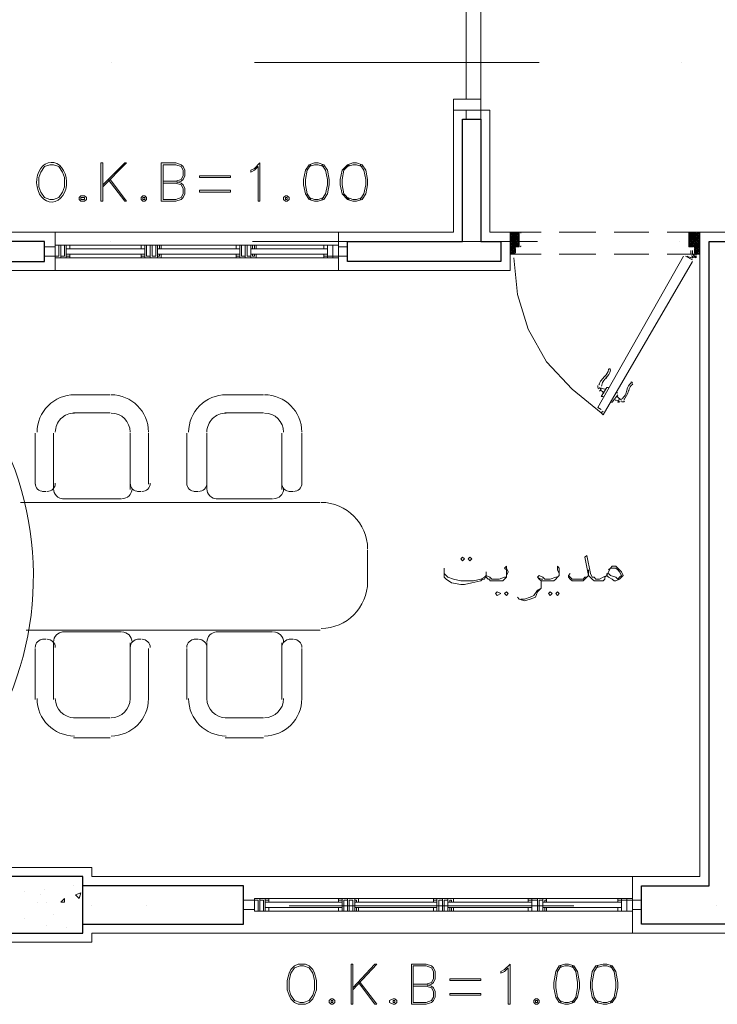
# Model space of a CAD drawing. Header units: metres. Extents: x -35.1 to 33.7, y -25.5 to 18.2.
# Tile 6 of 36: x -17.1 to -13.4, y -19.3 to -14.1. Entities that reach past the tile are written whole.
import ezdxf

# ---------------------------------------------------------------- set-up
doc = ezdxf.new("R2010")
doc.units = ezdxf.units.M
doc.header["$MEASUREMENT"] = 0
for name, color, linetype in [('PDF_ax', 7, 'Continuous'), ('PDF_door', 7, 'Continuous'), ('PDF_furn', 7, 'Continuous'), ('PDF_hatch-plan', 7, 'Continuous'), ('PDF_khatchin', 7, 'Continuous'), ('PDF_Layer5', 7, 'Continuous'), ('PDF_shear wall', 7, 'Continuous'), ('PDF_textt', 7, 'Continuous'), ('PDF_wall', 7, 'Continuous'), ('PDF_WIN', 7, 'Continuous')]:
    doc.layers.add(name, color=color, linetype=linetype)

msp = doc.modelspace()

# ---------------------------------------------------------------- hatches: boundary and pattern name
at = {"layer": 'PDF_door', "transparency": 33554559}
msp.add_hatch(color=256, dxfattribs=at).paths.add_polyline_path([(-13.5148, -15.3453), (-13.5244, -15.3453), (-13.5244, -15.3549), (-13.5148, -15.3549)])

# ---------------------------------------------------------------- linework, layer by layer
at = {"layer": 'PDF_ax', "lineweight": 9}
for points in [[(-16.5967, -14.3244), (-16.5967, -14.3244)], [(-15.8455, -14.3244), (-14.343, -14.3244)], [(-13.5918, -14.3244), (-13.5918, -14.3244)], [(-16.6064, -15.2682), (-16.6064, -15.2682)], [(-15.8551, -15.2682), (-14.3527, -15.2682)], [(-13.6014, -15.2682), (-13.6014, -15.2682)], [(-16.4137, -18.774), (-16.4137, -18.774)], [(-15.6625, -18.774), (-14.16, -18.774)], [(-13.4088, -18.774), (-13.4088, -18.774)]]:
    msp.add_lwpolyline(points, dxfattribs=at)
at = {"layer": 'PDF_door', "lineweight": 18}
for points in [[(-14.4779, -15.3356), (-14.4971, -15.3356), (-14.4971, -15.2201), (-14.449, -15.2201)], [(-13.5244, -15.3356), (-13.4955, -15.3356), (-13.4955, -15.2201), (-13.5533, -15.2201)], [(-14.449, -15.2297), (-14.449, -15.2971), (-14.4682, -15.2971)], [(-13.5533, -15.2297), (-13.5533, -15.2971), (-13.534, -15.2971)], [(-14.4682, -15.3067), (-14.4682, -15.326)], [(-13.5244, -15.3067), (-13.5244, -15.326)], [(-14.4779, -15.3549), (-14.4586, -15.5475), (-14.4008, -15.7305), (-14.3045, -15.9039), (-14.1697, -16.0483), (-14.0156, -16.1735)], [(-13.5822, -15.3453), (-14.0348, -16.1447), (-14.0156, -16.1543)], [(-14.0059, -16.1639), (-14.0156, -16.1735), (-14.0059, -16.1832), (-13.534, -15.3742)], [(-13.534, -15.3645), (-13.5725, -15.3453)], [(-14.0156, -16.1639), (-14.0156, -16.1639)]]:
    msp.add_lwpolyline(points, dxfattribs=at)
at = {"layer": 'PDF_door', "lineweight": 0}
for points in [[(-14.4682, -15.2201), (-14.449, -15.2393), (-14.4971, -15.2971), (-14.4682, -15.326), (-14.4779, -15.3356), (-14.4971, -15.3067), (-14.4779, -15.326)], [(-14.4971, -15.2201), (-14.4971, -15.2297), (-14.4875, -15.2201), (-14.449, -15.2682), (-14.4971, -15.2201), (-14.449, -15.2778), (-14.4586, -15.2971), (-14.4971, -15.2586), (-14.4682, -15.2201), (-14.4971, -15.249), (-14.449, -15.2971), (-14.4971, -15.2393), (-14.4779, -15.2201)], [(-14.449, -15.2297), (-14.4971, -15.2875), (-14.4682, -15.3164), (-14.4875, -15.3356), (-14.4971, -15.3164), (-14.449, -15.2682), (-14.4971, -15.326), (-14.4971, -15.3356), (-14.4682, -15.3067), (-14.4971, -15.2778), (-14.449, -15.2201), (-14.4971, -15.2682), (-14.4586, -15.2201), (-14.449, -15.2297), (-14.449, -15.2201)], [(-13.5533, -15.2201), (-13.5533, -15.2297), (-13.5436, -15.2201), (-13.4955, -15.2682), (-13.5533, -15.2201), (-13.4955, -15.2778), (-13.5244, -15.3067), (-13.5051, -15.3356), (-13.4955, -15.326), (-13.5244, -15.2971), (-13.4955, -15.2682), (-13.534, -15.2971), (-13.5533, -15.2682), (-13.4955, -15.3164), (-13.5148, -15.3356)], [(-13.4955, -15.2297), (-13.5533, -15.2875), (-13.5436, -15.2971), (-13.4955, -15.2586), (-13.534, -15.2201), (-13.5533, -15.2393), (-13.4955, -15.2971), (-13.5244, -15.326), (-13.4955, -15.3067), (-13.5244, -15.3356)], [(-13.4955, -15.2201), (-13.5533, -15.2778), (-13.534, -15.2971)], [(-13.5148, -15.2201), (-13.4955, -15.2297), (-13.5051, -15.2201), (-13.5533, -15.2682), (-13.5148, -15.2201), (-13.5533, -15.2586), (-13.4955, -15.3067), (-13.5533, -15.249), (-13.5244, -15.2201)], [(-14.4971, -15.2297), (-14.449, -15.2875), (-14.4586, -15.2971)], [(-14.4971, -15.2682), (-14.4682, -15.2971), (-14.4971, -15.2682)], [(-13.5533, -15.2297), (-13.4955, -15.2875), (-13.5244, -15.3164), (-13.5148, -15.3356), (-13.5244, -15.326)], [(-13.5436, -15.3164), (-13.5436, -15.3356)], [(-13.534, -15.3356), (-13.534, -15.3164)], [(-13.5436, -15.3549), (-13.5629, -15.3453), (-13.5436, -15.3549)], [(-13.534, -15.3453), (-13.534, -15.3453)], [(-13.5244, -15.3356), (-13.5244, -15.3356)], [(-13.5244, -15.3453), (-13.5244, -15.3453)], [(-13.5148, -15.3549), (-13.5148, -15.3453)]]:
    msp.add_lwpolyline(points, dxfattribs=at)
for points in [[(-14.449, -15.249), (-14.4779, -15.2201), (-14.449, -15.2586), (-14.4971, -15.3067)], [(-13.4955, -15.249), (-13.5533, -15.2971), (-13.4955, -15.2393), (-13.5244, -15.2201)]]:
    msp.add_lwpolyline(points, close=True, dxfattribs=at)
for points in [[(-13.5412, -15.3446, 0.414193), (-13.534, -15.3453), (-13.534, -15.3549)], [(-13.5148, -15.3405, 0.41421), (-13.5196, -15.3356, -0.41421), (-13.5244, -15.3308)]]:
    msp.add_lwpolyline(points, format="xyb", dxfattribs=at)
at = {"layer": 'PDF_door', "lineweight": 5}
for points in [[(-13.9979, -15.9797, 0.199983), (-13.9775, -15.9444, -1.000012), (-13.9675, -15.9478, -0.199983), (-13.992, -15.9873)], [(-13.993, -15.9785, 0.014544), (-13.9963, -15.9788, 0.130767), (-14.0285, -16.0258)], [(-13.9872, -15.9861, 0.099026), (-14.0059, -16.0074, 0.092322), (-14.0147, -16.0324)], [(-13.9076, -16.0997, 0.092349), (-13.8904, -16.0796, 0.098999), (-13.8813, -16.0528, -0.199983), (-13.8561, -16.013)], [(-13.8977, -16.1059, 0.130791), (-13.873, -16.0545, -0.014536), (-13.8725, -16.0587)]]:
    msp.add_lwpolyline(points, format="xyb", dxfattribs=at)
for points in [[(-14.0252, -16.0387), (-14.0156, -16.0483), (-14.0252, -16.058), (-14.0156, -16.0483)], [(-13.977, -16.0387), (-13.9867, -16.0387), (-14.0156, -16.0869), (-14.0059, -16.0869)], [(-14.0156, -16.0387), (-14.0156, -16.0387)], [(-13.9289, -16.0772), (-13.9578, -16.1158), (-13.9674, -16.1158)], [(-13.9385, -16.0676), (-13.9289, -16.0676)], [(-13.9096, -16.1061), (-13.9193, -16.0965), (-13.9289, -16.1158), (-13.9193, -16.1158)], [(-13.9289, -16.1158), (-13.9193, -16.0965)], [(-13.9096, -16.0965), (-13.9096, -16.0965)]]:
    msp.add_lwpolyline(points, dxfattribs=at)
at = {"layer": 'PDF_door', "lineweight": 18}
msp.add_circle((-13.5196, -15.3501), 0.00482, dxfattribs=at)
at = {"layer": 'PDF_door', "lineweight": 0}
msp.add_circle((-13.5196, -15.3501), 0.00482, dxfattribs=at)
at = {"layer": 'PDF_door', "lineweight": 18}
for centre, start, end in [((-14.4442, -15.2249), 0.0003, 89.9997), ((-13.5485, -15.2249), 90.0003, 179.9997), ((-14.4731, -15.3212), 270.0003, 359.9997), ((-14.4634, -15.3019), 90.0003, 179.9997), ((-14.4442, -15.2923), 270.0003, 359.9997), ((-13.5485, -15.2923), 180.0003, 269.9997), ((-13.5292, -15.3019), 0.0003, 89.9997), ((-13.5196, -15.3212), 180.0063, 269.9994)]:
    msp.add_arc(centre, 0.00482, start, end, dxfattribs=at)
at = {"layer": 'PDF_door', "lineweight": 0}
for centre, radius, start, end in [((-13.5388, -15.3405), 0.0144, 240.007, 330.002), ((-13.5196, -15.3308), 0.0144, 179.9999, 270.0001), ((-13.5196, -15.3405), 0.00482, 128.779, 149.9982)]:
    msp.add_arc(centre, radius, start, end, dxfattribs=at)
at = {"layer": 'PDF_door', "lineweight": 5}
for centre, radius, start, end in [((-14.0204, -16.0339), 0.0144, 160.5157, 240.0019), ((-14.0397, -16.0917), 0.0433, 30.0583, 61.8696), ((-13.9915, -16.005), 0.0433, 238.1342, 269.9505), ((-13.8181, -16.0628), 0.053, 127.3812, 172.6172), ((-13.8567, -16.0146), 0.00482, 307.3822, 127.3802), ((-13.9433, -16.1495), 0.0433, 58.1287, 89.9449), ((-13.8952, -16.0628), 0.0433, 210.0646, 241.8744), ((-13.9048, -16.1013), 0.0144, 240.007, 319.4827)]:
    msp.add_arc(centre, radius, start, end, dxfattribs=at)
at = {"layer": 'PDF_furn', "lineweight": 18}
for points in [[(-16.799, -16.0772), (-16.6064, -16.0772)], [(-15.9996, -16.0772), (-15.7973, -16.0772)], [(-16.799, -16.1735), (-16.6064, -16.1735)], [(-15.9996, -16.1735), (-15.7973, -16.1735)], [(-17.0012, -16.5492), (-17.0012, -16.2795)], [(-16.9049, -16.5781), (-16.9049, -16.2795)], [(-16.5004, -16.2795), (-16.5004, -16.5781)], [(-16.4041, -16.2795), (-16.4041, -16.5492)], [(-16.2019, -16.5492), (-16.2019, -16.2795)], [(-16.0959, -16.5781), (-16.0959, -16.2795)], [(-15.701, -16.2795), (-15.701, -16.5781)], [(-15.5951, -16.2795), (-15.5951, -16.5492)], [(-16.9627, -16.5877), (-16.9435, -16.5877)], [(-16.5486, -16.6262), (-16.8568, -16.6262)], [(-16.4619, -16.5877), (-16.4426, -16.5877)], [(-16.1633, -16.5877), (-16.1441, -16.5877)], [(-15.7492, -16.6262), (-16.0478, -16.6262)], [(-15.6625, -16.5877), (-15.6432, -16.5877)], [(-17.0783, -16.6455), (-15.4988, -16.6455)], [(-15.2484, -17.0693), (-15.2484, -16.8959)], [(-17.0494, -17.3197), (-15.4988, -17.3197)], [(-16.5486, -17.3293), (-16.8568, -17.3293)], [(-15.7492, -17.3293), (-16.0478, -17.3293)], [(-16.9627, -17.3678), (-16.9435, -17.3678)], [(-16.9049, -17.3871), (-16.9049, -17.6856)], [(-16.5004, -17.6856), (-16.5004, -17.3871)], [(-16.4619, -17.3678), (-16.4426, -17.3678)], [(-16.1633, -17.3678), (-16.1441, -17.3678)], [(-16.0959, -17.3871), (-16.0959, -17.6856)], [(-15.701, -17.6856), (-15.701, -17.3871)], [(-15.6625, -17.3678), (-15.6432, -17.3678)], [(-17.0012, -17.416), (-17.0012, -17.6856)], [(-16.4041, -17.6856), (-16.4041, -17.416)], [(-16.2019, -17.416), (-16.2019, -17.6856)], [(-15.5951, -17.6856), (-15.5951, -17.416)], [(-16.799, -17.782), (-16.6064, -17.782)], [(-15.9996, -17.782), (-15.7973, -17.782)], [(-16.799, -17.8879), (-16.6064, -17.8879)], [(-15.9996, -17.8879), (-15.7973, -17.8879)]]:
    msp.add_lwpolyline(points, dxfattribs=at)
for centre, radius, start, end in [((-16.7942, -16.2747), 0.1974, 90.0001, 180.0001), ((-16.6016, -16.2747), 0.1974, 0.0056, 90.0001), ((-15.9948, -16.2747), 0.1974, 90.0001, 180.0001), ((-15.7925, -16.2747), 0.1974, 0.0056, 90.0001), ((-18.6723, -17.0355), 1.6614, 331.6223, 33.316), ((-16.7942, -16.2747), 0.1011, 90.0001, 180.0001), ((-16.6016, -16.2747), 0.1011, 0.0056, 90.0001), ((-15.9948, -16.2747), 0.1011, 90.0001, 180.0001), ((-15.7925, -16.2747), 0.1011, 0.0056, 90.0001), ((-16.9579, -16.5444), 0.0433, 180.0001, 270), ((-16.9386, -16.5444), 0.0433, 270.0056, 0.0056), ((-16.852, -16.5732), 0.053, 180, 270.0001), ((-16.5438, -16.5732), 0.053, 270.0056, 0.0056), ((-16.4571, -16.5444), 0.0433, 180.0001, 270), ((-16.4378, -16.5444), 0.0433, 270.0056, 0.0056), ((-16.1585, -16.5444), 0.0433, 180.0001, 270), ((-16.1393, -16.5444), 0.0433, 270.0056, 0.0056), ((-16.0429, -16.5732), 0.053, 180, 270.0001), ((-15.7444, -16.5732), 0.053, 270.0056, 0.0056), ((-15.6577, -16.5444), 0.0433, 180.0001, 270), ((-15.6384, -16.5444), 0.0433, 270.0056, 0.0056), ((-15.494, -16.8911), 0.2456, 0, 90), ((-15.494, -17.0644), 0.2456, 270, 360), ((-16.852, -17.3823), 0.053, 90.0055, 179.9999), ((-16.5438, -17.3823), 0.053, 359.9999, 90), ((-16.0429, -17.3823), 0.053, 90.0055, 179.9999), ((-15.7444, -17.3823), 0.053, 359.9999, 90), ((-16.9579, -17.4112), 0.0433, 90.0055, 179.9998), ((-16.9386, -17.4112), 0.0433, 360, 89.9999), ((-16.4571, -17.4112), 0.0433, 90.0055, 179.9998), ((-16.4378, -17.4112), 0.0433, 360, 89.9999), ((-16.1585, -17.4112), 0.0433, 90.0055, 179.9998), ((-16.1393, -17.4112), 0.0433, 360, 89.9999), ((-15.6577, -17.4112), 0.0433, 90.0055, 179.9998), ((-15.6384, -17.4112), 0.0433, 360, 89.9999), ((-16.7942, -17.6808), 0.1974, 179.9999, 269.9999), ((-16.7942, -17.6808), 0.1011, 179.9999, 269.9999), ((-16.6016, -17.6808), 0.1974, 269.9999, 359.9999), ((-16.6016, -17.6808), 0.1011, 269.9999, 359.9999), ((-15.9948, -17.6808), 0.1974, 179.9999, 269.9999), ((-15.9948, -17.6808), 0.1011, 179.9999, 269.9999), ((-15.7925, -17.6808), 0.1974, 269.9999, 359.9999), ((-15.7925, -17.6808), 0.1011, 269.9999, 359.9999)]:
    msp.add_arc(centre, radius, start, end, dxfattribs=at)
at = {"layer": 'PDF_hatch-plan', "lineweight": 18}
for points in [[(-16.8568, -18.6199), (-16.8568, -18.6199)], [(-17.059, -18.6969), (-17.059, -18.6969)], [(-16.9531, -18.6873), (-16.9531, -18.6873)], [(-16.799, -18.668), (-16.799, -18.668)], [(-16.9916, -18.7547), (-16.9916, -18.7547)], [(-16.9724, -18.7162), (-16.9724, -18.7162)], [(-16.9435, -18.7547), (-16.9435, -18.7547)], [(-16.7605, -18.7066), (-16.7605, -18.7066)], [(-16.7605, -18.7258), (-16.7605, -18.7258)], [(-17.059, -18.8414), (-17.059, -18.8414)], [(-16.9049, -18.8221), (-16.9049, -18.8221)], [(-16.9435, -18.8799), (-16.9435, -18.8799)], [(-16.8375, -18.8895), (-16.8375, -18.8895)], [(-17.0494, -18.9184), (-17.0494, -18.9184)]]:
    msp.add_lwpolyline(points, dxfattribs=at)
for points in [[(-16.8471, -18.7354), (-16.8471, -18.7547), (-16.8664, -18.7547)], [(-16.7605, -18.7066), (-16.7701, -18.7354), (-16.7894, -18.7162)]]:
    msp.add_lwpolyline(points, close=True, dxfattribs=at)
at = {"layer": 'PDF_khatchin', "lineweight": 18}
for points in [[(-14.4971, -15.2201), (-14.3334, -15.2201)], [(-14.2371, -15.2201), (-14.0445, -15.2201)], [(-13.9482, -15.2201), (-13.7652, -15.2201)], [(-13.6689, -15.2201), (-13.4955, -15.2201)], [(-14.4971, -15.3356), (-14.3334, -15.3356)], [(-14.2371, -15.3356), (-14.0445, -15.3356)], [(-13.9482, -15.3356), (-13.7652, -15.3356)], [(-13.6689, -15.3356), (-13.4955, -15.3356)]]:
    msp.add_lwpolyline(points, dxfattribs=at)
at = {"layer": 'PDF_Layer5', "lineweight": 13}
for points in [[(6.4989, -18.9184), (-13.8518, -18.9184), (-13.8518, -18.6199), (-13.4955, -18.6199), (-13.4955, -15.2201), (-13.3029, -15.2201), (-13.3029, -18.6199), (-8.6028, -18.6199), (-8.6028, -14.1703), (-4.7022, -14.1703)], [(-18.8504, -15.1237), (-17.8969, -15.1237), (-17.8969, -14.5748), (-17.5984, -14.5748), (-17.5984, -15.2201), (-16.8953, -15.2201), (-16.8953, -15.4223), (-18.6, -15.4223), (-18.6, -16.7225), (-18.5519, -16.7225), (-18.5519, -18.5717), (-16.7027, -18.5717), (-16.7027, -18.6199), (-13.8518, -18.6199)], [(-18.6482, -15.1237), (-18.9467, -15.1237), (-18.9467, -18.9666), (-16.7027, -18.9666), (-16.7027, -18.9184), (-13.8518, -18.9184)], [(-16.8953, -15.2201), (-15.4025, -15.2201)], [(-15.4025, -15.4223), (-16.8953, -15.4223)], [(-16.7027, -18.774), (-16.7027, -18.774)]]:
    msp.add_lwpolyline(points, dxfattribs=at)
msp.add_lwpolyline([(-14.7957, -15.2201), (-14.7957, -14.5748), (-14.6031, -14.5748), (-14.6031, -15.2201), (-14.4971, -15.2201), (-14.4971, -15.4223), (-15.4025, -15.4223), (-15.4025, -15.2201)], close=True, dxfattribs=at)
at = {"layer": 'PDF_shear wall', "lineweight": 30}
msp.add_lwpolyline([(-18.8986, -18.9184), (-16.7508, -18.9184), (-16.7508, -18.6199), (-18.6, -18.6199), (-18.6, -16.7707), (-18.8986, -16.7707)], close=True, dxfattribs=at)
at = {"layer": 'PDF_textt', "lineweight": 20}
for points in [[(-16.6449, -15.0563), (-16.6449, -14.8541), (-16.6545, -14.8541), (-16.6545, -15.0563)], [(-15.8166, -15.0563), (-15.8262, -15.0563), (-15.8262, -14.8733), (-15.8455, -14.8926), (-15.8648, -14.9022), (-15.8648, -14.8926), (-15.8455, -14.883), (-15.8166, -14.8541)], [(-15.5277, -14.8541), (-15.5566, -14.8637), (-15.5758, -14.8926), (-15.5855, -14.9408), (-15.5855, -14.9696), (-15.5758, -15.0178), (-15.5566, -15.0467), (-15.5277, -15.0563), (-15.5084, -15.0563), (-15.4795, -15.0467), (-15.4603, -15.0178), (-15.4506, -14.9696), (-15.4506, -14.9408), (-15.4603, -14.8926), (-15.4795, -14.8637), (-15.5084, -14.8541)], [(-15.3254, -14.8541), (-15.3543, -14.8637), (-15.3832, -14.8926), (-15.3928, -14.9408), (-15.3928, -14.9696), (-15.3832, -15.0178), (-15.3543, -15.0467), (-15.3254, -15.0563), (-15.3062, -15.0563), (-15.2773, -15.0467), (-15.258, -15.0178), (-15.2484, -14.9696), (-15.2484, -14.9408), (-15.258, -14.8926), (-15.2773, -14.8637), (-15.3062, -14.8541)], [(-16.9242, -14.8637), (-16.9531, -14.8733), (-16.9724, -14.9022), (-16.982, -14.9311), (-16.982, -14.9793), (-16.9724, -15.0082), (-16.9531, -15.0371), (-16.9242, -15.0467), (-16.9049, -15.0467), (-16.876, -15.0371), (-16.8568, -15.0082), (-16.8471, -14.9793), (-16.8471, -14.9311), (-16.8568, -14.9022), (-16.876, -14.8733), (-16.9049, -14.8637)], [(-15.9707, -14.9311), (-16.1344, -14.9311), (-16.1344, -14.9215), (-15.9707, -14.9215)], [(-15.9707, -15.0082), (-16.1344, -15.0082), (-16.1344, -14.9985), (-15.9707, -14.9985)], [(-16.7605, -15.0274), (-16.7701, -15.0371), (-16.7701, -15.0467), (-16.7605, -15.0563), (-16.7412, -15.0563), (-16.7316, -15.0467), (-16.7316, -15.0371), (-16.7412, -15.0274)], [(-16.7605, -15.0371), (-16.7605, -15.0467), (-16.7412, -15.0467), (-16.7412, -15.0371)], [(-16.433, -15.0274), (-16.4426, -15.0371), (-16.4426, -15.0467), (-16.433, -15.0563), (-16.4234, -15.0563), (-16.4137, -15.0467), (-16.4137, -15.0371), (-16.4234, -15.0274)], [(-16.433, -15.0371), (-16.433, -15.0467), (-16.4234, -15.0467), (-16.4234, -15.0371)], [(-15.6818, -15.0274), (-15.6914, -15.0371), (-15.6914, -15.0467), (-15.6818, -15.0563), (-15.6721, -15.0563), (-15.6625, -15.0467), (-15.6625, -15.0371), (-15.6721, -15.0274)], [(-15.6818, -15.0371), (-15.6818, -15.0467), (-15.6721, -15.0467), (-15.6721, -15.0371)], [(-14.7475, -16.9344), (-14.7379, -16.944), (-14.7475, -16.9537), (-14.7572, -16.944)], [(-14.709, -16.9344), (-14.6994, -16.944), (-14.709, -16.9537), (-14.7187, -16.944)], [(-13.9867, -17.0307), (-13.977, -17.0115), (-13.9674, -16.9922), (-13.9578, -16.9826), (-13.9482, -16.9826), (-13.9385, -16.9826), (-13.9193, -17.0018), (-13.9096, -17.0115), (-13.9, -17.0307), (-13.9096, -17.0404), (-13.9193, -17.05), (-13.9385, -17.0596), (-13.9482, -17.0596), (-13.9578, -17.05), (-13.977, -17.0404)], [(-14.5646, -17.1174), (-14.5453, -17.127), (-14.5646, -17.1367), (-14.5742, -17.127)], [(-14.5164, -17.1174), (-14.5068, -17.127), (-14.5164, -17.1367), (-14.526, -17.127)], [(-14.2852, -17.1174), (-14.2756, -17.127), (-14.2852, -17.1367), (-14.2949, -17.127)], [(-14.2467, -17.1174), (-14.2371, -17.127), (-14.2467, -17.1367), (-14.2564, -17.127)], [(-15.6144, -19.0822), (-15.6336, -19.0918), (-15.6529, -19.1111), (-15.6625, -19.1303), (-15.6721, -19.1689), (-15.6721, -19.217), (-15.6625, -19.2459), (-15.6529, -19.2652), (-15.6336, -19.2844), (-15.6144, -19.2941), (-15.5758, -19.2941), (-15.5566, -19.2844), (-15.5373, -19.2652), (-15.5277, -19.2459), (-15.518, -19.217), (-15.518, -19.1689), (-15.5277, -19.1303), (-15.5373, -19.1111), (-15.5566, -19.0918), (-15.5758, -19.0822)], [(-15.6047, -19.0918), (-15.6336, -19.1014), (-15.6529, -19.1303), (-15.6625, -19.1689), (-15.6625, -19.217), (-15.6529, -19.2459), (-15.6336, -19.2748), (-15.6047, -19.2844), (-15.5855, -19.2844), (-15.5566, -19.2748), (-15.5373, -19.2459), (-15.5277, -19.217), (-15.5277, -19.1689), (-15.5373, -19.1303), (-15.5566, -19.1014), (-15.5855, -19.0918)], [(-15.3254, -19.2941), (-15.3254, -19.0822), (-15.335, -19.0822), (-15.335, -19.2941)], [(-14.4971, -19.2941), (-14.5068, -19.2941), (-14.5068, -19.1014), (-14.526, -19.1207), (-14.5453, -19.1303), (-14.5453, -19.1207), (-14.526, -19.1111), (-14.4971, -19.0822)], [(-14.2082, -19.0822), (-14.2371, -19.0918), (-14.2564, -19.1207), (-14.266, -19.1785), (-14.266, -19.2074), (-14.2564, -19.2555), (-14.2371, -19.2844), (-14.2082, -19.2941), (-14.1889, -19.2941), (-14.16, -19.2844), (-14.1408, -19.2555), (-14.1311, -19.2074), (-14.1311, -19.1785), (-14.1408, -19.1207), (-14.16, -19.0918), (-14.1889, -19.0822)], [(-14.0059, -19.0822), (-14.0445, -19.0918), (-14.0637, -19.1207), (-14.0734, -19.1785), (-14.0734, -19.2074), (-14.0637, -19.2555), (-14.0445, -19.2844), (-14.0059, -19.2941), (-13.9867, -19.2941), (-13.9578, -19.2844), (-13.9385, -19.2555), (-13.9289, -19.2074), (-13.9289, -19.1785), (-13.9385, -19.1207), (-13.9578, -19.0918), (-13.9867, -19.0822)], [(-14.6512, -19.1689), (-14.815, -19.1689), (-14.815, -19.1592), (-14.6512, -19.1592)], [(-15.441, -19.2652), (-15.4506, -19.2748), (-15.4506, -19.2844), (-15.441, -19.2941), (-15.4314, -19.2941), (-15.4217, -19.2844), (-15.4217, -19.2748), (-15.4314, -19.2652)], [(-15.441, -19.2748), (-15.441, -19.2844), (-15.4314, -19.2844), (-15.4314, -19.2748)], [(-15.1135, -19.2652), (-15.1328, -19.2748), (-15.1328, -19.2844), (-15.1135, -19.2941), (-15.1039, -19.2941), (-15.0943, -19.2844), (-15.0943, -19.2748), (-15.1039, -19.2652)], [(-15.1135, -19.2748), (-15.1135, -19.2844), (-15.1039, -19.2844), (-15.1039, -19.2748)], [(-14.6512, -19.2459), (-14.815, -19.2459), (-14.815, -19.2363), (-14.6512, -19.2363)], [(-14.3623, -19.2652), (-14.3719, -19.2748), (-14.3719, -19.2844), (-14.3623, -19.2941), (-14.3527, -19.2941), (-14.343, -19.2844), (-14.343, -19.2748), (-14.3527, -19.2652)], [(-14.3623, -19.2748), (-14.3623, -19.2844), (-14.3527, -19.2844), (-14.3527, -19.2748)]]:
    msp.add_lwpolyline(points, close=True, dxfattribs=at)
for points in [[(-16.6449, -14.9793), (-16.5197, -14.8541), (-16.5293, -14.8541), (-16.6449, -14.9696)], [(-16.2596, -14.96), (-16.2308, -14.9504), (-16.2211, -14.9408), (-16.2115, -14.9215), (-16.2115, -14.8926), (-16.2211, -14.8733), (-16.2308, -14.8637), (-16.2596, -14.8541), (-16.3367, -14.8541), (-16.3367, -15.0563), (-16.2596, -15.0563), (-16.2308, -15.0467), (-16.2211, -15.0371), (-16.2115, -15.0178), (-16.2115, -14.9889), (-16.2211, -14.9696), (-16.2308, -14.96), (-16.2596, -14.9504)], [(-16.3271, -14.9504), (-16.2596, -14.9504), (-16.2308, -14.9408), (-16.2211, -14.9215), (-16.2211, -14.8926), (-16.2308, -14.8733), (-16.2596, -14.8637), (-16.3271, -14.8637), (-16.3271, -15.0467), (-16.2596, -15.0467), (-16.2308, -15.0371), (-16.2211, -15.0178), (-16.2211, -14.9889), (-16.2308, -14.9696), (-16.2596, -14.96), (-16.3271, -14.96)], [(-15.5469, -14.8637), (-15.5662, -14.8926), (-15.5758, -14.9408), (-15.5758, -14.9696), (-15.5662, -15.0178), (-15.5469, -15.0467)], [(-15.4795, -14.8733), (-15.5084, -14.8637), (-15.5277, -14.8637), (-15.5566, -14.8733)], [(-15.4891, -15.0467), (-15.4699, -15.0178), (-15.4603, -14.9696), (-15.4603, -14.9408), (-15.4699, -14.8926), (-15.4891, -14.8637)], [(-15.3447, -14.8637), (-15.3736, -14.8926), (-15.3832, -14.9408), (-15.3832, -14.9696), (-15.3736, -15.0178), (-15.3447, -15.0467)], [(-15.2773, -14.8733), (-15.3062, -14.8637), (-15.3254, -14.8637), (-15.3543, -14.8733)], [(-15.2869, -15.0467), (-15.2676, -15.0178), (-15.258, -14.9696), (-15.258, -14.9408), (-15.2676, -14.8926), (-15.2869, -14.8637)], [(-16.616, -14.9408), (-16.5293, -15.0563), (-16.5197, -15.0563), (-16.6064, -14.9408)], [(-15.5566, -15.0371), (-15.5277, -15.0467), (-15.5084, -15.0467), (-15.4795, -15.0371)], [(-15.3543, -15.0371), (-15.3254, -15.0467), (-15.3062, -15.0467), (-15.2773, -15.0371)], [(-13.9867, -17.0307), (-13.9963, -17.0404), (-13.9963, -17.05), (-14.0059, -17.0596), (-14.0252, -17.0596), (-14.0445, -17.0596), (-14.0541, -17.0596), (-14.0637, -17.05), (-14.083, -17.0307), (-14.1023, -16.9344), (-14.0926, -16.9248), (-14.0734, -17.0211), (-14.0637, -17.0404), (-14.0541, -17.0404), (-14.0445, -17.05), (-14.0252, -17.05), (-14.0059, -17.0404), (-13.9867, -17.0307), (-13.9867, -17.0211)], [(-14.5164, -17.0307), (-14.5164, -17.0211), (-14.5164, -17.0018), (-14.526, -16.9922), (-14.5164, -16.9826), (-14.5164, -16.9922), (-14.5068, -17.0115), (-14.5164, -17.0307), (-14.5164, -17.0404), (-14.526, -17.05), (-14.5357, -17.0596), (-14.5646, -17.0596), (-14.5838, -17.0596), (-14.5934, -17.0596), (-14.6031, -17.0596), (-14.6031, -17.05), (-14.6127, -17.05), (-14.6223, -17.0404), (-14.6223, -17.0115), (-14.6223, -17.0307), (-14.632, -17.05), (-14.6416, -17.05), (-14.6512, -17.0596), (-14.6994, -17.0693), (-14.7379, -17.0789), (-14.7572, -17.0789), (-14.8053, -17.0693), (-14.8342, -17.05), (-14.8439, -17.0404), (-14.8439, -17.0211), (-14.8439, -17.0115), (-14.8439, -16.9922)], [(-14.2371, -17.0307), (-14.2371, -17.0211), (-14.2467, -17.0018), (-14.2467, -16.9922), (-14.2467, -16.9826), (-14.2371, -16.9922), (-14.2371, -17.0115), (-14.2371, -17.0307), (-14.2467, -17.0404), (-14.2564, -17.05), (-14.266, -17.0596), (-14.2852, -17.0596), (-14.3141, -17.0596), (-14.3238, -17.0596), (-14.3334, -17.0596), (-14.3334, -17.0789), (-14.3334, -17.0981), (-14.3527, -17.1174), (-14.3623, -17.1463), (-14.3912, -17.1559), (-14.4201, -17.1656), (-14.449, -17.1559), (-14.4586, -17.1463)], [(-14.8439, -17.0211), (-14.8246, -17.0404), (-14.7957, -17.05), (-14.7572, -17.0596), (-14.7475, -17.0596), (-14.6898, -17.0596), (-14.6512, -17.05), (-14.632, -17.0404), (-14.6223, -17.0307), (-14.6031, -17.0404), (-14.5934, -17.05), (-14.5838, -17.05), (-14.5549, -17.05), (-14.526, -17.0404), (-14.5164, -17.0404)], [(-14.3334, -17.0693), (-14.3334, -17.0596), (-14.343, -17.05), (-14.3527, -17.0404), (-14.343, -17.0307), (-14.3238, -17.0404), (-14.3141, -17.05), (-14.2852, -17.05), (-14.2564, -17.0404), (-14.2467, -17.0404)], [(-14.3238, -17.05), (-14.3334, -17.05), (-14.3527, -17.0404)], [(-14.083, -17.0018), (-14.083, -17.0307), (-14.0926, -17.0404), (-14.1023, -17.05), (-14.1119, -17.0596), (-14.1311, -17.0596), (-14.1504, -17.0596), (-14.1697, -17.0596), (-14.1793, -17.05), (-14.1889, -17.0404), (-14.1889, -17.0307), (-14.1793, -17.0211)], [(-14.1889, -17.0307), (-14.1697, -17.05), (-14.1408, -17.05), (-14.1119, -17.05), (-14.1023, -17.0404), (-14.0926, -17.0404)], [(-13.977, -17.0018), (-13.9674, -16.9922), (-13.9578, -16.9922), (-13.9482, -16.9922), (-13.9385, -16.9922), (-13.9289, -17.0018), (-13.9193, -17.0115), (-13.9096, -17.0307), (-13.9193, -17.0404), (-13.9289, -17.05), (-13.9385, -17.0404), (-13.9674, -17.0307), (-13.977, -17.0211)], [(-14.4393, -17.1559), (-14.4201, -17.1559), (-14.3912, -17.1463), (-14.3719, -17.1367), (-14.3527, -17.1078), (-14.3334, -17.0981)], [(-15.3254, -19.217), (-15.2002, -19.0822), (-15.2098, -19.0822), (-15.3254, -19.2074)], [(-14.9402, -19.1977), (-14.9113, -19.1881), (-14.9016, -19.1785), (-14.892, -19.1592), (-14.892, -19.1207), (-14.9016, -19.1014), (-14.9113, -19.0918), (-14.9402, -19.0822), (-15.0172, -19.0822), (-15.0172, -19.2941), (-14.9402, -19.2941), (-14.9113, -19.2844), (-14.9016, -19.2748), (-14.892, -19.2555), (-14.892, -19.2266), (-14.9016, -19.2074), (-14.9113, -19.1977), (-14.9402, -19.1881)], [(-15.0076, -19.1881), (-14.9402, -19.1881), (-14.9113, -19.1785), (-14.9016, -19.1592), (-14.9016, -19.1207), (-14.9113, -19.1014), (-14.9402, -19.0918), (-15.0076, -19.0918), (-15.0076, -19.2844), (-14.9402, -19.2844), (-14.9113, -19.2748), (-14.9016, -19.2555), (-14.9016, -19.2266), (-14.9113, -19.2074), (-14.9402, -19.1977), (-15.0076, -19.1977)], [(-14.2275, -19.0918), (-14.2467, -19.1207), (-14.2564, -19.1785), (-14.2564, -19.2074), (-14.2467, -19.2555), (-14.2275, -19.2844)], [(-14.16, -19.1014), (-14.1889, -19.0918), (-14.2082, -19.0918), (-14.2371, -19.1014)], [(-14.1697, -19.2844), (-14.1504, -19.2555), (-14.1408, -19.2074), (-14.1408, -19.1785), (-14.1504, -19.1207), (-14.1697, -19.0918)], [(-14.0348, -19.0918), (-14.0541, -19.1207), (-14.0637, -19.1785), (-14.0637, -19.2074), (-14.0541, -19.2555), (-14.0348, -19.2844)], [(-13.9578, -19.1014), (-13.9867, -19.0918), (-14.0059, -19.0918), (-14.0445, -19.1014)], [(-13.9674, -19.2844), (-13.9482, -19.2555), (-13.9385, -19.2074), (-13.9385, -19.1785), (-13.9482, -19.1207), (-13.9674, -19.0918)], [(-15.2965, -19.1785), (-15.2098, -19.2941), (-15.2002, -19.2941), (-15.2869, -19.1785)], [(-14.2371, -19.2748), (-14.2082, -19.2844), (-14.1889, -19.2844), (-14.16, -19.2748)], [(-14.0445, -19.2748), (-14.0059, -19.2844), (-13.9867, -19.2844), (-13.9578, -19.2748)]]:
    msp.add_lwpolyline(points, dxfattribs=at)
msp.add_ellipse((-16.9147, -14.9557), major_axis=(-0.0015, 0.1046), ratio=0.755342, start_param=0.226116, end_param=6.509301, dxfattribs=at)
at = {"layer": 'PDF_wall', "lineweight": 30}
for points in [[(-8.4487, -14.3244), (-8.4487, -18.668), (-5.8483, -18.668), (-5.8483, -18.8703), (-13.8037, -18.8703), (-13.8037, -18.668), (-13.4473, -18.668), (-13.4473, -15.2682), (-13.351, -15.2682), (-13.351, -18.668), (-8.5547, -18.668), (-8.5547, -14.2184), (-5.8483, -14.2184), (-5.8483, -14.3244)], [(-15.3543, -15.3742), (-15.3543, -15.2682), (-14.7475, -15.2682), (-14.7475, -14.6229), (-14.6512, -14.6229), (-14.6512, -15.2682), (-14.5453, -15.2682), (-14.5453, -15.3742)]]:
    msp.add_lwpolyline(points, close=True, dxfattribs=at)
for points in [[(-18.8504, -16.7707), (-18.8504, -15.3742), (-16.9531, -15.3742), (-16.9531, -15.2682), (-17.6465, -15.2682), (-17.6465, -14.6229), (-17.8488, -14.6229), (-17.8488, -15.1719), (-18.6482, -15.1719), (-18.6482, -16.7707)], [(-16.7508, -18.8703), (-15.9033, -18.8703), (-15.9033, -18.668), (-16.7508, -18.668)]]:
    msp.add_lwpolyline(points, dxfattribs=at)
at = {"layer": 'PDF_WIN', "lineweight": 18}
for points in [[(-14.7283, -14.517), (-14.7283, -13.0723), (-14.6512, -13.0723), (-14.6512, -14.517)], [(-16.8568, -15.2875), (-16.876, -15.2875), (-16.8568, -15.2875)], [(-16.4426, -15.2875), (-16.8183, -15.2875)], [(-16.4426, -15.3067), (-16.8183, -15.3067)], [(-16.4234, -15.3453), (-16.4234, -15.2875), (-16.3945, -15.2875), (-16.3945, -15.3549), (-16.4234, -15.3549)], [(-16.4041, -15.2875), (-16.3848, -15.2875), (-16.4041, -15.2875)], [(-16.356, -15.3549), (-16.3945, -15.3549), (-16.3945, -15.2875), (-16.356, -15.2875), (-16.356, -15.3453)], [(-15.4795, -15.2875), (-16.3367, -15.2875)], [(-15.9226, -15.3067), (-16.3367, -15.3067)], [(-15.9226, -15.3453), (-15.9226, -15.2875), (-15.8937, -15.2875), (-15.8937, -15.3453)], [(-15.9033, -15.2875), (-15.884, -15.2875), (-15.9033, -15.2875)], [(-15.8937, -15.3549), (-15.8937, -15.2875), (-15.8648, -15.2875), (-15.8648, -15.3453)], [(-15.4795, -15.3067), (-15.8648, -15.3067)], [(-15.4603, -15.3549), (-15.4314, -15.3549), (-15.4314, -15.2875), (-15.4603, -15.2875), (-15.4603, -15.3453)], [(-15.441, -15.2875), (-15.4217, -15.2875), (-15.441, -15.2875)], [(-15.4314, -15.3453), (-15.4314, -15.2875), (-15.4025, -15.2875), (-15.4025, -15.3549), (-15.4314, -15.3549)], [(-16.8568, -15.3549), (-16.876, -15.3549), (-16.8568, -15.3549)], [(-16.4426, -15.3356), (-16.8183, -15.3356)], [(-16.4426, -15.3549), (-16.8183, -15.3549)], [(-16.4041, -15.3549), (-16.3848, -15.3549), (-16.4041, -15.3549)], [(-15.9226, -15.3356), (-16.3367, -15.3356)], [(-15.9033, -15.3549), (-16.3367, -15.3549)], [(-15.9033, -15.3549), (-15.884, -15.3549), (-15.9033, -15.3549)], [(-15.4795, -15.3549), (-15.884, -15.3549)], [(-15.4795, -15.3356), (-15.8648, -15.3356)], [(-15.4217, -15.3453), (-15.4314, -15.3453), (-15.441, -15.3453)], [(-15.4217, -15.3549), (-15.441, -15.3549)], [(-15.807, -18.7354), (-15.8262, -18.7354), (-15.807, -18.7354)], [(-15.4025, -18.7354), (-15.7685, -18.7354)], [(-15.4025, -18.7547), (-15.7685, -18.7547)], [(-15.3639, -18.7354), (-15.3447, -18.7354), (-15.3639, -18.7354)], [(-13.9289, -18.7354), (-15.2965, -18.7354)], [(-14.8824, -18.7547), (-15.2965, -18.7547)], [(-14.8824, -18.8029), (-14.8824, -18.7354), (-14.8535, -18.7354), (-14.8535, -18.8029), (-14.8535, -18.7354), (-14.8246, -18.7354), (-14.8246, -18.8029)], [(-14.8631, -18.7354), (-14.8439, -18.7354), (-14.8631, -18.7354)], [(-14.3816, -18.7547), (-14.8246, -18.7547)], [(-14.3816, -18.8029), (-14.3816, -18.7354), (-14.3527, -18.7354), (-14.3527, -18.8029), (-14.3527, -18.7354), (-14.3238, -18.7354), (-14.3238, -18.8029)], [(-14.3623, -18.7354), (-14.343, -18.7354), (-14.3623, -18.7354)], [(-13.9289, -18.7547), (-14.3238, -18.7547)], [(-13.8904, -18.7354), (-13.8711, -18.7354), (-13.8904, -18.7354)], [(-15.807, -18.8029), (-15.8262, -18.8029), (-15.807, -18.8029)], [(-15.4025, -18.7836), (-15.7685, -18.7836)], [(-15.4025, -18.8029), (-15.7685, -18.8029)], [(-15.3639, -18.8029), (-15.3447, -18.8029), (-15.3639, -18.8029)], [(-14.8824, -18.7836), (-15.2965, -18.7836)], [(-14.8631, -18.8029), (-15.2965, -18.8029)], [(-14.8631, -18.8029), (-14.8439, -18.8029), (-14.8631, -18.8029)], [(-13.9289, -18.8029), (-14.8439, -18.8029)], [(-14.3816, -18.7836), (-14.8246, -18.7836)], [(-14.3623, -18.8029), (-14.343, -18.8029), (-14.3623, -18.8029)], [(-13.9289, -18.7836), (-14.3238, -18.7836)]]:
    msp.add_lwpolyline(points, dxfattribs=at)
for points in [[(-14.7957, -14.5748), (-14.7957, -14.517), (-14.6512, -14.517), (-14.6512, -14.5748)], [(-14.6512, -14.6229), (-14.6512, -14.5748), (-14.7283, -14.5748), (-14.7283, -14.6229)], [(-16.9531, -15.2971), (-16.9531, -15.3453), (-16.8953, -15.3453), (-16.8953, -15.2971)], [(-16.876, -15.3453), (-16.876, -15.2875), (-16.8953, -15.2875), (-16.8953, -15.3453)], [(-16.8953, -15.2875), (-16.8953, -15.3549), (-16.8664, -15.3549), (-16.8664, -15.2875)], [(-16.8664, -15.2875), (-16.8471, -15.2875), (-16.8471, -15.3453), (-16.8664, -15.3453)], [(-16.8183, -15.3067), (-16.8375, -15.3067), (-16.8375, -15.2875), (-16.8375, -15.3549), (-16.8664, -15.3549), (-16.8664, -15.2875), (-16.8375, -15.2875), (-16.8183, -15.2875)], [(-16.8183, -15.2875), (-16.8183, -15.3067), (-16.8375, -15.3067), (-16.8375, -15.2875)], [(-16.4234, -15.2875), (-16.4426, -15.2875), (-16.4426, -15.3067), (-16.4234, -15.3067)], [(-16.4426, -15.3067), (-16.4426, -15.2875), (-16.4234, -15.2875), (-16.4234, -15.3067)], [(-16.3945, -15.3453), (-16.3945, -15.2875), (-16.4137, -15.2875), (-16.4137, -15.3453)], [(-16.3848, -15.2875), (-16.3656, -15.2875), (-16.3656, -15.3453), (-16.3848, -15.3453)], [(-16.3463, -15.2875), (-16.3463, -15.3067), (-16.356, -15.3067), (-16.356, -15.2875)], [(-16.3367, -15.3067), (-16.3367, -15.2875), (-16.356, -15.2875), (-16.356, -15.3067)], [(-15.9226, -15.2875), (-15.9418, -15.2875), (-15.9418, -15.3067), (-15.9226, -15.3067)], [(-15.9418, -15.3067), (-15.9418, -15.2875), (-15.9226, -15.2875), (-15.9226, -15.3067)], [(-15.8937, -15.3453), (-15.8937, -15.2875), (-15.9129, -15.2875), (-15.9129, -15.3453)], [(-15.884, -15.2875), (-15.8648, -15.2875), (-15.8648, -15.3453), (-15.884, -15.3453)], [(-15.8359, -15.3067), (-15.8359, -15.2875), (-15.8648, -15.2875), (-15.8648, -15.3067)], [(-15.8455, -15.2875), (-15.8455, -15.3067), (-15.8551, -15.3067), (-15.8551, -15.2875)], [(-15.4603, -15.2875), (-15.4795, -15.2875), (-15.4795, -15.3067), (-15.4603, -15.3067)], [(-15.4795, -15.3067), (-15.4795, -15.2875), (-15.4603, -15.2875), (-15.4603, -15.3067)], [(-15.4314, -15.3453), (-15.4603, -15.3453), (-15.4603, -15.2875), (-15.4314, -15.2875), (-15.4025, -15.2875), (-15.4025, -15.3453), (-15.4314, -15.3453), (-15.4314, -15.2875)], [(-15.4025, -15.2971), (-15.4025, -15.3453), (-15.3543, -15.3453), (-15.3543, -15.2971)], [(-16.8183, -15.3453), (-16.8183, -15.3356), (-16.8375, -15.3356), (-16.8375, -15.3453)], [(-16.8183, -15.3356), (-16.8183, -15.3549), (-16.8375, -15.3549), (-16.8375, -15.3356)], [(-16.4234, -15.3453), (-16.4426, -15.3453), (-16.4426, -15.3356), (-16.4234, -15.3356)], [(-16.4426, -15.3356), (-16.4426, -15.3549), (-16.4234, -15.3549), (-16.4234, -15.3356)], [(-16.3463, -15.3453), (-16.3463, -15.3356), (-16.356, -15.3356), (-16.356, -15.3453)], [(-16.3367, -15.3356), (-16.3367, -15.3549), (-16.356, -15.3549), (-16.356, -15.3356)], [(-15.9226, -15.3453), (-15.9418, -15.3453), (-15.9418, -15.3356), (-15.9226, -15.3356)], [(-15.9418, -15.3356), (-15.9418, -15.3549), (-15.9226, -15.3549), (-15.9226, -15.3356)], [(-15.8359, -15.3356), (-15.8359, -15.3549), (-15.8648, -15.3549), (-15.8648, -15.3356)], [(-15.8455, -15.3453), (-15.8455, -15.3356), (-15.8551, -15.3356), (-15.8551, -15.3453)], [(-15.4603, -15.3453), (-15.4795, -15.3453), (-15.4795, -15.3356), (-15.4603, -15.3356)], [(-15.4795, -15.3356), (-15.4795, -15.3549), (-15.4603, -15.3549), (-15.4603, -15.3356)], [(-15.9033, -18.7451), (-15.9033, -18.7932), (-15.8455, -18.7932), (-15.8455, -18.7451)], [(-15.8455, -18.7451), (-15.8455, -18.7932), (-15.9033, -18.7932), (-15.9033, -18.7451)], [(-15.8455, -18.7354), (-15.8455, -18.8029), (-15.8166, -18.8029), (-15.8166, -18.7354)], [(-15.8262, -18.8029), (-15.8262, -18.7451), (-15.8455, -18.7451), (-15.8455, -18.8029)], [(-15.7685, -18.7547), (-15.7877, -18.7547), (-15.7877, -18.7354), (-15.7877, -18.8029), (-15.8166, -18.8029), (-15.8166, -18.7354), (-15.7877, -18.7354), (-15.7685, -18.7354)], [(-15.8166, -18.7451), (-15.7973, -18.7451), (-15.7973, -18.8029), (-15.8166, -18.8029)], [(-15.7685, -18.7451), (-15.7685, -18.7547), (-15.7877, -18.7547), (-15.7877, -18.7451)], [(-15.4025, -18.7547), (-15.4025, -18.7354), (-15.3832, -18.7354), (-15.3832, -18.7547)], [(-15.3832, -18.7451), (-15.4025, -18.7451), (-15.4025, -18.7547), (-15.3832, -18.7547)], [(-15.3158, -18.7354), (-15.3543, -18.7354), (-15.3543, -18.8029), (-15.3832, -18.8029), (-15.3832, -18.7354), (-15.3543, -18.7354), (-15.3543, -18.8029), (-15.3158, -18.8029)], [(-15.3543, -18.8029), (-15.3543, -18.7451), (-15.3736, -18.7451), (-15.3736, -18.8029)], [(-15.3447, -18.7451), (-15.3254, -18.7451), (-15.3254, -18.8029), (-15.3447, -18.8029)], [(-15.2965, -18.7547), (-15.2965, -18.7354), (-15.3158, -18.7354), (-15.3158, -18.7547)], [(-15.3062, -18.7451), (-15.3062, -18.7547), (-15.3158, -18.7547), (-15.3158, -18.7451)], [(-14.9016, -18.7547), (-14.9016, -18.7354), (-14.8824, -18.7354), (-14.8824, -18.7547)], [(-14.8824, -18.7451), (-14.9016, -18.7451), (-14.9016, -18.7547), (-14.8824, -18.7547)], [(-14.8535, -18.8029), (-14.8535, -18.7451), (-14.8728, -18.7451), (-14.8728, -18.8029)], [(-14.8439, -18.7451), (-14.8246, -18.7451), (-14.8246, -18.8029), (-14.8439, -18.8029)], [(-14.7957, -18.7547), (-14.7957, -18.7354), (-14.8246, -18.7354), (-14.8246, -18.7547)], [(-14.8053, -18.7451), (-14.8053, -18.7547), (-14.815, -18.7547), (-14.815, -18.7451)], [(-14.4008, -18.7547), (-14.4008, -18.7354), (-14.3816, -18.7354), (-14.3816, -18.7547)], [(-14.3816, -18.7451), (-14.4008, -18.7451), (-14.4008, -18.7547), (-14.3816, -18.7547)], [(-14.3527, -18.8029), (-14.3527, -18.7451), (-14.3816, -18.7451), (-14.3816, -18.8029)], [(-14.343, -18.7451), (-14.3238, -18.7451), (-14.3238, -18.8029), (-14.343, -18.8029)], [(-14.3045, -18.7547), (-14.3045, -18.7354), (-14.3238, -18.7354), (-14.3238, -18.7547)], [(-14.3045, -18.7451), (-14.3045, -18.7547), (-14.3141, -18.7547), (-14.3141, -18.7451)], [(-13.9289, -18.7547), (-13.9289, -18.7354), (-13.9096, -18.7354), (-13.9096, -18.7547)], [(-13.9096, -18.7451), (-13.9289, -18.7451), (-13.9289, -18.7547), (-13.9096, -18.7547)], [(-13.9096, -18.7354), (-13.9096, -18.8029), (-13.8807, -18.8029), (-13.8807, -18.7354)], [(-13.8807, -18.8029), (-13.9096, -18.8029), (-13.9096, -18.7451), (-13.8807, -18.7451), (-13.8518, -18.7451), (-13.8518, -18.8029), (-13.8807, -18.8029), (-13.8807, -18.7451)], [(-13.8518, -18.7354), (-13.8518, -18.8029), (-13.8807, -18.8029), (-13.8807, -18.7354)], [(-13.8518, -18.7451), (-13.8518, -18.7932), (-13.8037, -18.7932), (-13.8037, -18.7451)], [(-15.7685, -18.8029), (-15.7685, -18.7836), (-15.7877, -18.7836), (-15.7877, -18.8029)], [(-15.7685, -18.7836), (-15.7685, -18.8029), (-15.7877, -18.8029), (-15.7877, -18.7836)], [(-15.3832, -18.8029), (-15.4025, -18.8029), (-15.4025, -18.7836), (-15.3832, -18.7836)], [(-15.4025, -18.7836), (-15.4025, -18.8029), (-15.3832, -18.8029), (-15.3832, -18.7836)], [(-15.3062, -18.8029), (-15.3062, -18.7836), (-15.3158, -18.7836), (-15.3158, -18.8029)], [(-15.2965, -18.7836), (-15.2965, -18.8029), (-15.3158, -18.8029), (-15.3158, -18.7836)], [(-14.8824, -18.8029), (-14.9016, -18.8029), (-14.9016, -18.7836), (-14.8824, -18.7836)], [(-14.9016, -18.7836), (-14.9016, -18.8029), (-14.8824, -18.8029), (-14.8824, -18.7836)], [(-14.7957, -18.7836), (-14.7957, -18.8029), (-14.8246, -18.8029), (-14.8246, -18.7836)], [(-14.8053, -18.8029), (-14.8053, -18.7836), (-14.815, -18.7836), (-14.815, -18.8029)], [(-14.3816, -18.8029), (-14.4008, -18.8029), (-14.4008, -18.7836), (-14.3816, -18.7836)], [(-14.4008, -18.7836), (-14.4008, -18.8029), (-14.3816, -18.8029), (-14.3816, -18.7836)], [(-14.3045, -18.7836), (-14.3045, -18.8029), (-14.3238, -18.8029), (-14.3238, -18.7836)], [(-14.3045, -18.8029), (-14.3045, -18.7836), (-14.3141, -18.7836), (-14.3141, -18.8029)], [(-13.9096, -18.8029), (-13.9289, -18.8029), (-13.9289, -18.7836), (-13.9096, -18.7836)], [(-13.9289, -18.7836), (-13.9289, -18.8029), (-13.9096, -18.8029), (-13.9096, -18.7836)], [(-13.8904, -18.8029), (-13.8807, -18.8029), (-13.8711, -18.8029)]]:
    msp.add_lwpolyline(points, close=True, dxfattribs=at)

doc.saveas('drawing.dxf')
